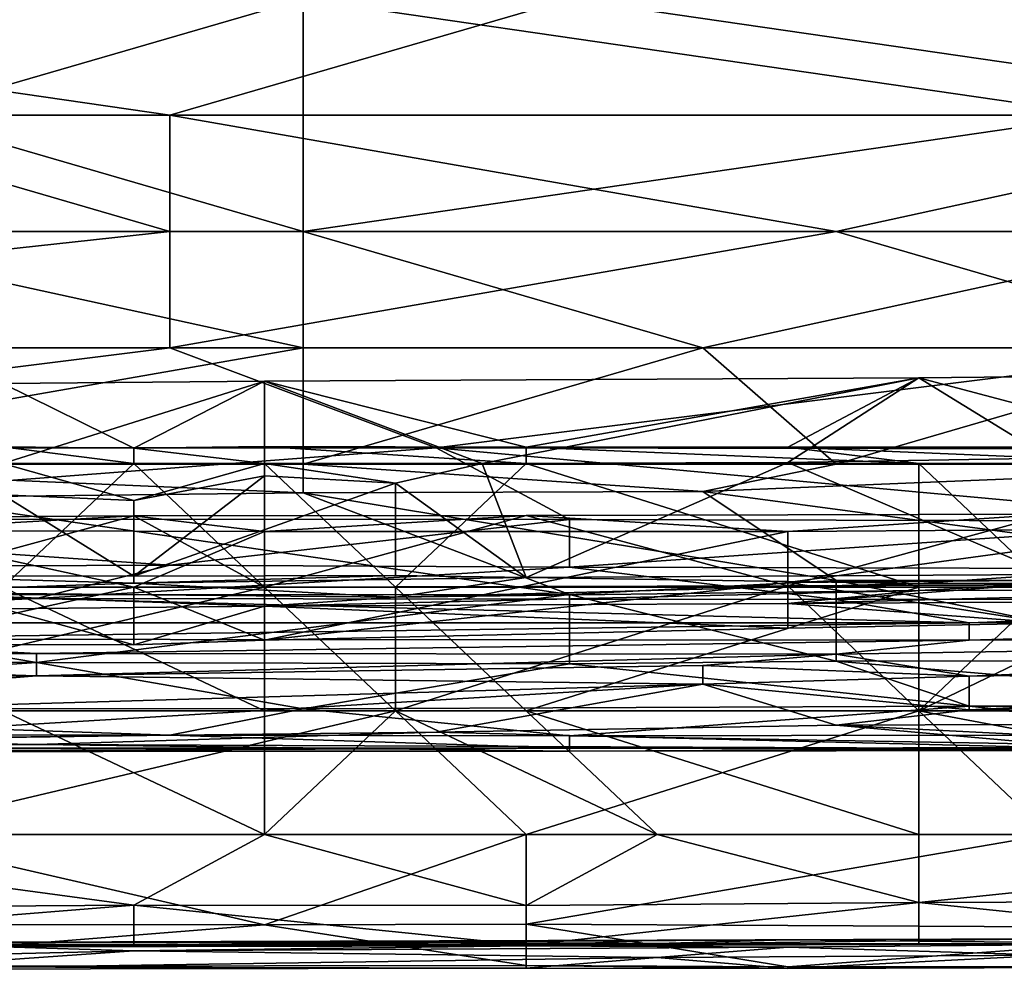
# Model space of a CAD drawing. Extents: x -161 to 11, y -10 to 160.
# Tile 66 of 256: x -0.4203 to -0.3872, y -0.3445 to -0.3126. Entities that reach past the tile are written whole.
import ezdxf

# ---------------------------------------------------------------- set-up
doc = ezdxf.new("R2010")
doc.units = 0

msp = doc.modelspace()

# ---------------------------------------------------------------- linework, layer by layer
for points in [[(-0.383943, -0.315807, 0.3771), (-0.383943, -0.307995, 0.379569), (-0.410769, -0.311901, 0.378775)], [(-0.442066, -0.311901, 0.264751), (-0.401827, -0.311901, 0.264763), (-0.41524, -0.315807, 0.265237)], [(-0.428653, -0.315807, 0.265246), (-0.442066, -0.311901, 0.264751), (-0.41524, -0.315807, 0.265237)], [(-0.424182, -0.315807, 0.377651), (-0.410769, -0.311901, 0.378775), (-0.437595, -0.311901, 0.379132)], [(-0.424182, -0.315807, 0.377651), (-0.410769, -0.315807, 0.377439), (-0.410769, -0.311901, 0.378775)], [(-0.401827, -0.311901, 0.264763), (-0.375001, -0.315807, 0.265221), (-0.41524, -0.315807, 0.265237)], [(-0.383943, -0.315807, 0.3771), (-0.410769, -0.311901, 0.378775), (-0.410769, -0.315807, 0.377439)], [(-0.375001, -0.311901, 0.264796), (-0.375001, -0.315807, 0.265221), (-0.401827, -0.311901, 0.264763)], [(-0.428653, -0.315807, 0.265246), (-0.41524, -0.319713, 0.26652), (-0.442066, -0.319713, 0.266492)], [(-0.428653, -0.319713, 0.376068), (-0.410769, -0.319713, 0.375784), (-0.424182, -0.315807, 0.377651)], [(-0.428653, -0.315807, 0.265246), (-0.41524, -0.315807, 0.265237), (-0.41524, -0.319713, 0.26652)], [(-0.410769, -0.319713, 0.375784), (-0.410769, -0.315807, 0.377439), (-0.424182, -0.315807, 0.377651)], [(-0.41524, -0.315807, 0.265237), (-0.375001, -0.315807, 0.265221), (-0.392885, -0.319713, 0.266442)], [(-0.392885, -0.319713, 0.266442), (-0.41524, -0.319713, 0.26652), (-0.41524, -0.315807, 0.265237)], [(-0.410769, -0.319713, 0.375784), (-0.379472, -0.319713, 0.37548), (-0.383943, -0.315807, 0.3771)], [(-0.383943, -0.315807, 0.3771), (-0.410769, -0.315807, 0.377439), (-0.410769, -0.319713, 0.375784)], [(-0.375001, -0.315807, 0.265221), (-0.375001, -0.319713, 0.266459), (-0.392885, -0.319713, 0.266442)], [(-0.41524, -0.319713, 0.26652), (-0.41524, -0.32362, 0.268908), (-0.451008, -0.32362, 0.268852)], [(-0.41524, -0.319713, 0.26652), (-0.451008, -0.32362, 0.268852), (-0.442066, -0.319713, 0.266492)], [(-0.410769, -0.32362, 0.373679), (-0.410769, -0.319713, 0.375784), (-0.428653, -0.319713, 0.376068)], [(-0.410769, -0.32362, 0.373679), (-0.428653, -0.319713, 0.376068), (-0.428653, -0.32362, 0.373946)], [(-0.392885, -0.319713, 0.266442), (-0.379472, -0.32362, 0.268811), (-0.41524, -0.32362, 0.268908)], [(-0.392885, -0.319713, 0.266442), (-0.41524, -0.32362, 0.268908), (-0.41524, -0.319713, 0.26652)], [(-0.397356, -0.32362, 0.373601), (-0.379472, -0.319713, 0.37548), (-0.410769, -0.319713, 0.375784)], [(-0.410769, -0.319713, 0.375784), (-0.410769, -0.32362, 0.373679), (-0.397356, -0.32362, 0.373601)], [(-0.397356, -0.32362, 0.373601), (-0.379472, -0.32362, 0.373473), (-0.379472, -0.319713, 0.37548)], [(-0.375001, -0.319713, 0.266459), (-0.379472, -0.32362, 0.268811), (-0.392885, -0.319713, 0.266442)], [(-0.442066, -0.32697, 0.272269), (-0.451008, -0.32362, 0.268852), (-0.41524, -0.32362, 0.268908)], [(-0.406298, -0.326973, 0.272269), (-0.442066, -0.32697, 0.272269), (-0.41524, -0.32362, 0.268908)], [(-0.433124, -0.327526, 0.371039), (-0.410769, -0.327526, 0.370814), (-0.410769, -0.32362, 0.373679)], [(-0.410769, -0.32362, 0.373679), (-0.428653, -0.32362, 0.373946), (-0.433124, -0.327526, 0.371039)], [(-0.406298, -0.326973, 0.272269), (-0.41524, -0.32362, 0.268908), (-0.379472, -0.32362, 0.268811)], [(-0.410769, -0.327526, 0.370814), (-0.392885, -0.327526, 0.370698), (-0.397356, -0.32362, 0.373601)], [(-0.397356, -0.32362, 0.373601), (-0.410769, -0.32362, 0.373679), (-0.410769, -0.327526, 0.370814)], [(-0.379472, -0.32362, 0.268811), (-0.361588, -0.327045, 0.272269), (-0.406298, -0.326973, 0.272269)], [(-0.379472, -0.32362, 0.373473), (-0.397356, -0.32362, 0.373601), (-0.392885, -0.327526, 0.370698)], [(-0.375001, -0.327526, 0.370583), (-0.379472, -0.32362, 0.373473), (-0.392885, -0.327526, 0.370698)], [(-0.412062, -0.327502, 0.22552), (-0.412062, -0.324738, 0.221806), (-0.420841, -0.327502, 0.225382)], [(-0.416451, -0.326988, 0.218049), (-0.420841, -0.324812, 0.221806), (-0.412062, -0.324738, 0.221806)], [(-0.420841, -0.324812, 0.221806), (-0.420841, -0.327502, 0.225382), (-0.412062, -0.324738, 0.221806)], [(-0.416451, -0.326988, 0.218049), (-0.412062, -0.324738, 0.221806), (-0.412062, -0.326926, 0.218049)], [(-0.412062, -0.324738, 0.221806), (-0.404759, -0.327502, 0.225563), (-0.390113, -0.324628, 0.221806)], [(-0.390113, -0.324628, 0.221806), (-0.403282, -0.326954, 0.218049), (-0.412062, -0.324738, 0.221806)], [(-0.412062, -0.324738, 0.221806), (-0.412062, -0.327502, 0.22552), (-0.404759, -0.327502, 0.225563)], [(-0.412062, -0.326926, 0.218049), (-0.412062, -0.324738, 0.221806), (-0.403282, -0.326954, 0.218049)], [(-0.404759, -0.327502, 0.225563), (-0.394503, -0.327464, 0.225563), (-0.390113, -0.324628, 0.221806)], [(-0.390113, -0.324628, 0.221806), (-0.394503, -0.326951, 0.218049), (-0.403282, -0.326954, 0.218049)], [(-0.385724, -0.327321, 0.225563), (-0.390113, -0.324628, 0.221806), (-0.394503, -0.327464, 0.225563)], [(-0.381334, -0.326947, 0.218049), (-0.394503, -0.326951, 0.218049), (-0.390113, -0.324628, 0.221806)], [(-0.390113, -0.324628, 0.221806), (-0.385724, -0.327321, 0.225563), (-0.381334, -0.324532, 0.221806)], [(-0.381334, -0.324532, 0.221806), (-0.381334, -0.326947, 0.218049), (-0.390113, -0.324628, 0.221806)], [(-0.420841, -0.32694, 0.218049), (-0.420841, -0.324812, 0.221806), (-0.416451, -0.326988, 0.218049)], [(-0.406298, -0.326973, 0.272269), (-0.437595, -0.329372, 0.276175), (-0.442066, -0.32697, 0.272269)], [(-0.437595, -0.329372, 0.276175), (-0.406298, -0.326973, 0.272269), (-0.401827, -0.329379, 0.276175)], [(-0.420841, -0.32694, 0.218049), (-0.416451, -0.327502, 0.217601), (-0.425231, -0.327502, 0.217596)], [(-0.416451, -0.326988, 0.218049), (-0.416451, -0.327502, 0.217601), (-0.420841, -0.32694, 0.218049)], [(-0.412062, -0.326926, 0.218049), (-0.412062, -0.327502, 0.217553), (-0.416451, -0.326988, 0.218049)], [(-0.416451, -0.327502, 0.217601), (-0.416451, -0.326988, 0.218049), (-0.412062, -0.327502, 0.217553)], [(-0.412062, -0.326926, 0.218049), (-0.403282, -0.326954, 0.218049), (-0.403282, -0.327502, 0.217589)], [(-0.403282, -0.327502, 0.217589), (-0.412062, -0.327502, 0.217553), (-0.412062, -0.326926, 0.218049)], [(-0.406298, -0.326973, 0.272269), (-0.361588, -0.327045, 0.272269), (-0.379472, -0.329434, 0.276175)], [(-0.401827, -0.329379, 0.276175), (-0.406298, -0.326973, 0.272269), (-0.379472, -0.329434, 0.276175)], [(-0.394503, -0.326951, 0.218049), (-0.390113, -0.327502, 0.217597), (-0.403282, -0.326954, 0.218049)], [(-0.390113, -0.327502, 0.217597), (-0.403282, -0.327502, 0.217589), (-0.403282, -0.326954, 0.218049)], [(-0.381334, -0.326947, 0.218049), (-0.381334, -0.327502, 0.217597), (-0.394503, -0.326951, 0.218049)], [(-0.394503, -0.326951, 0.218049), (-0.381334, -0.327502, 0.217597), (-0.390113, -0.327502, 0.217597)], [(-0.385724, -0.331231, 0.22932), (-0.385724, -0.327321, 0.225563), (-0.394503, -0.327464, 0.225563)], [(-0.410769, -0.328483, 0.369925), (-0.410769, -0.327526, 0.370814), (-0.433124, -0.327526, 0.371039)], [(-0.424182, -0.328636, 0.369925), (-0.410769, -0.328483, 0.369925), (-0.433124, -0.327526, 0.371039)], [(-0.425231, -0.327502, 0.217596), (-0.416451, -0.327502, 0.217601), (-0.420841, -0.331652, 0.216922)], [(-0.416451, -0.327502, 0.217601), (-0.412062, -0.331652, 0.216933), (-0.420841, -0.331652, 0.216922)], [(-0.416451, -0.328744, 0.225563), (-0.412062, -0.327502, 0.22552), (-0.420841, -0.327502, 0.225382)], [(-0.416451, -0.328744, 0.225563), (-0.420841, -0.327502, 0.225382), (-0.420841, -0.328547, 0.225563)], [(-0.412062, -0.327911, 0.225563), (-0.412062, -0.327502, 0.22552), (-0.416451, -0.328744, 0.225563)], [(-0.412062, -0.327502, 0.217553), (-0.412062, -0.331652, 0.216933), (-0.416451, -0.327502, 0.217601)], [(-0.404759, -0.327502, 0.225563), (-0.412062, -0.327502, 0.22552), (-0.407672, -0.328163, 0.225563)], [(-0.412062, -0.327502, 0.217553), (-0.403282, -0.327502, 0.217589), (-0.407672, -0.331652, 0.21703)], [(-0.407672, -0.328163, 0.225563), (-0.412062, -0.327502, 0.22552), (-0.412062, -0.327911, 0.225563)], [(-0.407672, -0.331652, 0.21703), (-0.412062, -0.331652, 0.216933), (-0.412062, -0.327502, 0.217553)], [(-0.397356, -0.328434, 0.369925), (-0.392885, -0.327526, 0.370698), (-0.410769, -0.327526, 0.370814)], [(-0.410769, -0.327526, 0.370814), (-0.410769, -0.328483, 0.369925), (-0.397356, -0.328434, 0.369925)], [(-0.403282, -0.327502, 0.217589), (-0.390113, -0.331652, 0.217263), (-0.407672, -0.331652, 0.21703)], [(-0.407672, -0.328163, 0.225563), (-0.403282, -0.331332, 0.22932), (-0.404759, -0.327502, 0.225563)], [(-0.404759, -0.327502, 0.225563), (-0.403282, -0.331332, 0.22932), (-0.394503, -0.327464, 0.225563)], [(-0.385724, -0.331231, 0.22932), (-0.394503, -0.327464, 0.225563), (-0.403282, -0.331332, 0.22932)], [(-0.403282, -0.327502, 0.217589), (-0.390113, -0.327502, 0.217597), (-0.390113, -0.331652, 0.217263)], [(-0.375001, -0.331432, 0.366384), (-0.375001, -0.327526, 0.370583), (-0.397356, -0.328434, 0.369925)], [(-0.392885, -0.327526, 0.370698), (-0.397356, -0.328434, 0.369925), (-0.375001, -0.327526, 0.370583)], [(-0.390113, -0.327502, 0.217597), (-0.381334, -0.327502, 0.217597), (-0.385724, -0.331652, 0.217131)], [(-0.385724, -0.331652, 0.217131), (-0.390113, -0.331652, 0.217263), (-0.390113, -0.327502, 0.217597)], [(-0.416451, -0.328744, 0.225563), (-0.416451, -0.331282, 0.22932), (-0.412062, -0.327911, 0.225563)], [(-0.412062, -0.327911, 0.225563), (-0.416451, -0.331282, 0.22932), (-0.407672, -0.328163, 0.225563)], [(-0.416451, -0.331282, 0.22932), (-0.407672, -0.331256, 0.22932), (-0.407672, -0.328163, 0.225563)], [(-0.403282, -0.331332, 0.22932), (-0.407672, -0.328163, 0.225563), (-0.407672, -0.331256, 0.22932)], [(-0.424182, -0.328636, 0.369925), (-0.433124, -0.33191, 0.366019), (-0.401827, -0.331901, 0.366019)], [(-0.416451, -0.331282, 0.22932), (-0.420841, -0.328547, 0.225563), (-0.425231, -0.331259, 0.22932)], [(-0.410769, -0.328483, 0.369925), (-0.424182, -0.328636, 0.369925), (-0.401827, -0.331901, 0.366019)], [(-0.420841, -0.328547, 0.225563), (-0.416451, -0.331282, 0.22932), (-0.416451, -0.328744, 0.225563)], [(-0.410769, -0.328483, 0.369925), (-0.392885, -0.331432, 0.366512), (-0.397356, -0.328434, 0.369925)], [(-0.410769, -0.328483, 0.369925), (-0.401827, -0.331901, 0.366019), (-0.392885, -0.331432, 0.366512)], [(-0.375001, -0.331432, 0.366384), (-0.397356, -0.328434, 0.369925), (-0.392885, -0.331432, 0.366512)], [(-0.416451, -0.329259, 0.266891), (-0.43401, -0.329365, 0.266891), (-0.425231, -0.331652, 0.270545)], [(-0.425231, -0.32975, 0.263134), (-0.43401, -0.329365, 0.266891), (-0.416451, -0.329259, 0.266891)], [(-0.425231, -0.331652, 0.270545), (-0.412062, -0.331652, 0.270633), (-0.416451, -0.329259, 0.266891)], [(-0.412062, -0.329781, 0.263134), (-0.425231, -0.32975, 0.263134), (-0.416451, -0.329259, 0.266891)], [(-0.403282, -0.329244, 0.266891), (-0.412062, -0.329781, 0.263134), (-0.416451, -0.329259, 0.266891)], [(-0.416451, -0.329259, 0.266891), (-0.412062, -0.331652, 0.270633), (-0.403282, -0.329244, 0.266891)], [(-0.412062, -0.329781, 0.263134), (-0.403282, -0.329244, 0.266891), (-0.394503, -0.329777, 0.263134)], [(-0.403282, -0.329244, 0.266891), (-0.412062, -0.331652, 0.270633), (-0.394503, -0.331604, 0.270649)], [(-0.403282, -0.329244, 0.266891), (-0.394503, -0.331604, 0.270649), (-0.385724, -0.329202, 0.266891)], [(-0.394503, -0.329777, 0.263134), (-0.403282, -0.329244, 0.266891), (-0.385724, -0.329202, 0.266891)], [(-0.381334, -0.32969, 0.263134), (-0.394503, -0.329777, 0.263134), (-0.385724, -0.329202, 0.266891)], [(-0.394503, -0.331604, 0.270649), (-0.381334, -0.331561, 0.270649), (-0.385724, -0.329202, 0.266891)], [(-0.437595, -0.329372, 0.276175), (-0.401827, -0.329379, 0.276175), (-0.41524, -0.330909, 0.280081)], [(-0.437595, -0.331005, 0.280081), (-0.437595, -0.329372, 0.276175), (-0.41524, -0.330909, 0.280081)], [(-0.41524, -0.330909, 0.280081), (-0.401827, -0.329379, 0.276175), (-0.401827, -0.330975, 0.280081)], [(-0.401827, -0.330975, 0.280081), (-0.401827, -0.329379, 0.276175), (-0.379472, -0.329434, 0.276175)], [(-0.401827, -0.330975, 0.280081), (-0.379472, -0.329434, 0.276175), (-0.379472, -0.331033, 0.280081)], [(-0.381334, -0.32969, 0.263134), (-0.394503, -0.3315, 0.259377), (-0.394503, -0.329777, 0.263134)], [(-0.394503, -0.3315, 0.259377), (-0.381334, -0.32969, 0.263134), (-0.376944, -0.331344, 0.259377)], [(-0.412062, -0.329781, 0.263134), (-0.416451, -0.331652, 0.259096), (-0.425231, -0.32975, 0.263134)], [(-0.425231, -0.331652, 0.259071), (-0.425231, -0.32975, 0.263134), (-0.416451, -0.331652, 0.259096)], [(-0.412062, -0.329781, 0.263134), (-0.412062, -0.333435, 0.25562), (-0.416451, -0.331652, 0.259096)], [(-0.394503, -0.329777, 0.263134), (-0.412062, -0.333435, 0.25562), (-0.412062, -0.329781, 0.263134)], [(-0.412062, -0.333435, 0.25562), (-0.394503, -0.329777, 0.263134), (-0.394503, -0.3315, 0.259377)], [(-0.41524, -0.330909, 0.280081), (-0.419711, -0.33203, 0.283987), (-0.437595, -0.331005, 0.280081)], [(-0.419711, -0.33203, 0.283987), (-0.437595, -0.332037, 0.283987), (-0.437595, -0.331005, 0.280081)], [(-0.419711, -0.33203, 0.283987), (-0.41524, -0.330909, 0.280081), (-0.401827, -0.330975, 0.280081)], [(-0.401827, -0.330975, 0.280081), (-0.392885, -0.332069, 0.283987), (-0.419711, -0.33203, 0.283987)], [(-0.392885, -0.332069, 0.283987), (-0.401827, -0.330975, 0.280081), (-0.379472, -0.331033, 0.280081)], [(-0.425231, -0.331259, 0.22932), (-0.425231, -0.331823, 0.240592), (-0.416451, -0.331519, 0.233077)], [(-0.425231, -0.331259, 0.22932), (-0.416451, -0.331519, 0.233077), (-0.416451, -0.331282, 0.22932)], [(-0.407672, -0.331256, 0.22932), (-0.416451, -0.331519, 0.233077), (-0.403282, -0.331332, 0.22932)], [(-0.407672, -0.331256, 0.22932), (-0.416451, -0.331282, 0.22932), (-0.416451, -0.331519, 0.233077)], [(-0.416451, -0.331519, 0.233077), (-0.407672, -0.33199, 0.244349), (-0.403282, -0.331332, 0.22932)], [(-0.403282, -0.331332, 0.22932), (-0.407672, -0.33199, 0.244349), (-0.390113, -0.331525, 0.233077)], [(-0.403282, -0.331332, 0.22932), (-0.390113, -0.331525, 0.233077), (-0.385724, -0.331231, 0.22932)], [(-0.385724, -0.332859, 0.25562), (-0.394503, -0.3315, 0.259377), (-0.376944, -0.331344, 0.259377)], [(-0.366059, -0.332015, 0.283987), (-0.392885, -0.332069, 0.283987), (-0.379472, -0.331033, 0.280081)], [(-0.390113, -0.331525, 0.233077), (-0.385724, -0.331525, 0.233077), (-0.385724, -0.331231, 0.22932)], [(-0.412062, -0.331652, 0.270633), (-0.425231, -0.331652, 0.270545), (-0.42962, -0.335802, 0.273654)], [(-0.407672, -0.335802, 0.273719), (-0.412062, -0.331652, 0.270633), (-0.42962, -0.335802, 0.273654)], [(-0.407672, -0.33199, 0.244349), (-0.416451, -0.331519, 0.233077), (-0.425231, -0.331823, 0.240592)], [(-0.416451, -0.331652, 0.259096), (-0.425231, -0.333574, 0.25562), (-0.425231, -0.331652, 0.259071)], [(-0.425231, -0.333574, 0.25562), (-0.416451, -0.331652, 0.259096), (-0.416451, -0.333587, 0.25562)], [(-0.412062, -0.331652, 0.216933), (-0.412062, -0.335802, 0.216042), (-0.420841, -0.331652, 0.216922)], [(-0.412062, -0.335802, 0.216042), (-0.420841, -0.335802, 0.216135), (-0.420841, -0.331652, 0.216922)], [(-0.416451, -0.333587, 0.25562), (-0.416451, -0.331652, 0.259096), (-0.412062, -0.333435, 0.25562)], [(-0.394503, -0.3315, 0.259377), (-0.394503, -0.33303, 0.25562), (-0.412062, -0.333435, 0.25562)], [(-0.394503, -0.331604, 0.270649), (-0.412062, -0.331652, 0.270633), (-0.407672, -0.335802, 0.273719)], [(-0.407672, -0.331652, 0.21703), (-0.407672, -0.335802, 0.216136), (-0.412062, -0.331652, 0.216933)], [(-0.407672, -0.335802, 0.216136), (-0.412062, -0.335802, 0.216042), (-0.412062, -0.331652, 0.216933)], [(-0.407672, -0.33199, 0.244349), (-0.390113, -0.331763, 0.240592), (-0.390113, -0.331525, 0.233077)], [(-0.407672, -0.335802, 0.273719), (-0.390113, -0.335802, 0.273759), (-0.394503, -0.331604, 0.270649)], [(-0.407672, -0.331652, 0.21703), (-0.390113, -0.331652, 0.217263), (-0.403282, -0.335802, 0.216116)], [(-0.403282, -0.335802, 0.216116), (-0.407672, -0.335802, 0.216136), (-0.407672, -0.331652, 0.21703)], [(-0.390113, -0.331652, 0.217263), (-0.390113, -0.335802, 0.216191), (-0.403282, -0.335802, 0.216116)], [(-0.401827, -0.331901, 0.366019), (-0.392885, -0.334131, 0.362112), (-0.392885, -0.331432, 0.366512)], [(-0.394503, -0.33303, 0.25562), (-0.394503, -0.3315, 0.259377), (-0.385724, -0.332859, 0.25562)], [(-0.394503, -0.331604, 0.270649), (-0.390113, -0.335802, 0.273759), (-0.381334, -0.331561, 0.270649)], [(-0.392885, -0.331432, 0.366512), (-0.379472, -0.334129, 0.362112), (-0.375001, -0.331432, 0.366384)], [(-0.392885, -0.331432, 0.366512), (-0.392885, -0.334131, 0.362112), (-0.379472, -0.334129, 0.362112)], [(-0.376944, -0.331725, 0.240592), (-0.385724, -0.331525, 0.233077), (-0.390113, -0.331763, 0.240592)], [(-0.390113, -0.331525, 0.233077), (-0.390113, -0.331763, 0.240592), (-0.385724, -0.331525, 0.233077)], [(-0.368165, -0.335802, 0.273929), (-0.381334, -0.331561, 0.270649), (-0.390113, -0.335802, 0.273759)], [(-0.385724, -0.331652, 0.217131), (-0.376944, -0.335802, 0.216085), (-0.390113, -0.335802, 0.216191)], [(-0.385724, -0.331652, 0.217131), (-0.390113, -0.335802, 0.216191), (-0.390113, -0.331652, 0.217263)], [(-0.419711, -0.33418, 0.362112), (-0.433124, -0.33191, 0.366019), (-0.446537, -0.334166, 0.362112)], [(-0.419711, -0.33418, 0.362112), (-0.401827, -0.331901, 0.366019), (-0.433124, -0.33191, 0.366019)], [(-0.425231, -0.331823, 0.240592), (-0.412062, -0.332294, 0.251863), (-0.407672, -0.33199, 0.244349)], [(-0.412062, -0.332294, 0.251863), (-0.425231, -0.331823, 0.240592), (-0.420841, -0.332376, 0.251863)], [(-0.419711, -0.33418, 0.362112), (-0.401827, -0.334227, 0.362112), (-0.401827, -0.331901, 0.366019)], [(-0.394503, -0.332194, 0.251863), (-0.390113, -0.331763, 0.240592), (-0.412062, -0.332294, 0.251863)], [(-0.390113, -0.331763, 0.240592), (-0.407672, -0.33199, 0.244349), (-0.412062, -0.332294, 0.251863)], [(-0.392885, -0.334131, 0.362112), (-0.401827, -0.331901, 0.366019), (-0.401827, -0.334227, 0.362112)], [(-0.394503, -0.332194, 0.251863), (-0.381334, -0.332125, 0.251863), (-0.376944, -0.331725, 0.240592)], [(-0.376944, -0.331725, 0.240592), (-0.390113, -0.331763, 0.240592), (-0.394503, -0.332194, 0.251863)], [(-0.419711, -0.33203, 0.283987), (-0.388414, -0.332847, 0.287894), (-0.437595, -0.332847, 0.287894)], [(-0.419711, -0.33203, 0.283987), (-0.437595, -0.332847, 0.287894), (-0.437595, -0.332037, 0.283987)], [(-0.420841, -0.332376, 0.251863), (-0.416451, -0.333587, 0.25562), (-0.412062, -0.332294, 0.251863)], [(-0.388414, -0.332847, 0.287894), (-0.419711, -0.33203, 0.283987), (-0.392885, -0.332069, 0.283987)], [(-0.416451, -0.333587, 0.25562), (-0.412062, -0.333435, 0.25562), (-0.412062, -0.332294, 0.251863)], [(-0.394503, -0.33303, 0.25562), (-0.394503, -0.332194, 0.251863), (-0.412062, -0.332294, 0.251863)], [(-0.412062, -0.332294, 0.251863), (-0.412062, -0.333435, 0.25562), (-0.394503, -0.33303, 0.25562)], [(-0.394503, -0.332194, 0.251863), (-0.385724, -0.332859, 0.25562), (-0.381334, -0.332125, 0.251863)], [(-0.394503, -0.332194, 0.251863), (-0.394503, -0.33303, 0.25562), (-0.385724, -0.332859, 0.25562)], [(-0.366059, -0.332015, 0.283987), (-0.388414, -0.332847, 0.287894), (-0.392885, -0.332069, 0.283987)], [(-0.388414, -0.332847, 0.287894), (-0.366059, -0.332015, 0.283987), (-0.366059, -0.332768, 0.287894)], [(-0.420841, -0.332376, 0.251863), (-0.425231, -0.333574, 0.25562), (-0.416451, -0.333587, 0.25562)], [(-0.428653, -0.333395, 0.2918), (-0.437595, -0.332847, 0.287894), (-0.388414, -0.332847, 0.287894)], [(-0.428653, -0.333395, 0.2918), (-0.388414, -0.332847, 0.287894), (-0.388414, -0.333435, 0.2918)], [(-0.366059, -0.332768, 0.287894), (-0.357117, -0.333345, 0.2918), (-0.388414, -0.333435, 0.2918)], [(-0.388414, -0.333435, 0.2918), (-0.388414, -0.332847, 0.287894), (-0.366059, -0.332768, 0.287894)], [(-0.419711, -0.333879, 0.295706), (-0.442066, -0.333922, 0.295706), (-0.428653, -0.333395, 0.2918)], [(-0.419711, -0.333879, 0.295706), (-0.428653, -0.333395, 0.2918), (-0.388414, -0.333435, 0.2918)], [(-0.388414, -0.333435, 0.2918), (-0.392885, -0.333902, 0.295706), (-0.419711, -0.333879, 0.295706)], [(-0.388414, -0.334635, 0.303519), (-0.392885, -0.333902, 0.295706), (-0.357117, -0.333345, 0.2918)], [(-0.392885, -0.333902, 0.295706), (-0.388414, -0.333435, 0.2918), (-0.357117, -0.333345, 0.2918)], [(-0.357117, -0.333345, 0.2918), (-0.357117, -0.334214, 0.299612), (-0.388414, -0.334635, 0.303519)], [(-0.446537, -0.33469, 0.303519), (-0.442066, -0.333922, 0.295706), (-0.419711, -0.334624, 0.303519)], [(-0.419711, -0.333879, 0.295706), (-0.419711, -0.334624, 0.303519), (-0.442066, -0.333922, 0.295706)], [(-0.419711, -0.334624, 0.303519), (-0.419711, -0.333879, 0.295706), (-0.392885, -0.333902, 0.295706)], [(-0.397356, -0.334286, 0.299612), (-0.419711, -0.334624, 0.303519), (-0.392885, -0.333902, 0.295706)], [(-0.392885, -0.333902, 0.295706), (-0.388414, -0.334635, 0.303519), (-0.397356, -0.334286, 0.299612)], [(-0.446537, -0.334166, 0.362112), (-0.442066, -0.335702, 0.358206), (-0.419711, -0.33418, 0.362112)], [(-0.442066, -0.335702, 0.358206), (-0.410769, -0.335736, 0.358206), (-0.419711, -0.33418, 0.362112)], [(-0.419711, -0.33418, 0.362112), (-0.410769, -0.335736, 0.358206), (-0.401827, -0.334227, 0.362112)], [(-0.397356, -0.334286, 0.299612), (-0.397356, -0.334913, 0.307425), (-0.419711, -0.334624, 0.303519)], [(-0.388414, -0.335641, 0.358206), (-0.401827, -0.334227, 0.362112), (-0.410769, -0.335736, 0.358206)], [(-0.388414, -0.335641, 0.358206), (-0.392885, -0.334131, 0.362112), (-0.401827, -0.334227, 0.362112)], [(-0.397356, -0.334913, 0.307425), (-0.397356, -0.334286, 0.299612), (-0.388414, -0.334635, 0.303519)], [(-0.375001, -0.335646, 0.358206), (-0.379472, -0.334129, 0.362112), (-0.392885, -0.334131, 0.362112)], [(-0.375001, -0.335646, 0.358206), (-0.392885, -0.334131, 0.362112), (-0.388414, -0.335641, 0.358206)], [(-0.388414, -0.335764, 0.319144), (-0.357117, -0.334214, 0.299612), (-0.352646, -0.335155, 0.311331)], [(-0.388414, -0.335764, 0.319144), (-0.388414, -0.334635, 0.303519), (-0.357117, -0.334214, 0.299612)], [(-0.419711, -0.334624, 0.303519), (-0.437595, -0.336085, 0.32305), (-0.446537, -0.33469, 0.303519)], [(-0.437595, -0.336085, 0.32305), (-0.419711, -0.334624, 0.303519), (-0.397356, -0.334913, 0.307425)], [(-0.388414, -0.334635, 0.303519), (-0.388414, -0.335764, 0.319144), (-0.397356, -0.334913, 0.307425)], [(-0.428653, -0.336781, 0.334769), (-0.437595, -0.336085, 0.32305), (-0.397356, -0.334913, 0.307425)], [(-0.428653, -0.336781, 0.334769), (-0.397356, -0.334913, 0.307425), (-0.406298, -0.33652, 0.330862)], [(-0.406298, -0.33652, 0.330862), (-0.397356, -0.334913, 0.307425), (-0.392885, -0.33628, 0.326956)], [(-0.397356, -0.334913, 0.307425), (-0.388414, -0.335764, 0.319144), (-0.392885, -0.33628, 0.326956)], [(-0.375001, -0.336218, 0.326956), (-0.388414, -0.335764, 0.319144), (-0.352646, -0.335155, 0.311331)], [(-0.410769, -0.335736, 0.358206), (-0.401827, -0.336647, 0.3543), (-0.388414, -0.335641, 0.358206)], [(-0.388414, -0.335641, 0.358206), (-0.401827, -0.336647, 0.3543), (-0.379472, -0.336607, 0.3543)], [(-0.388414, -0.335641, 0.358206), (-0.379472, -0.336607, 0.3543), (-0.375001, -0.335646, 0.358206)], [(-0.442066, -0.335702, 0.358206), (-0.45995, -0.33661, 0.3543), (-0.41524, -0.336617, 0.3543)], [(-0.442066, -0.335702, 0.358206), (-0.41524, -0.336617, 0.3543), (-0.410769, -0.335736, 0.358206)], [(-0.420841, -0.335802, 0.216135), (-0.412062, -0.339952, 0.216283), (-0.43401, -0.339952, 0.216283)], [(-0.42962, -0.335802, 0.273654), (-0.425231, -0.339952, 0.273175), (-0.407672, -0.335802, 0.273719)], [(-0.403282, -0.339952, 0.273222), (-0.407672, -0.335802, 0.273719), (-0.425231, -0.339952, 0.273175)], [(-0.412062, -0.335802, 0.216042), (-0.412062, -0.339952, 0.216283), (-0.420841, -0.335802, 0.216135)], [(-0.410769, -0.335736, 0.358206), (-0.41524, -0.336617, 0.3543), (-0.401827, -0.336647, 0.3543)], [(-0.407672, -0.335802, 0.216136), (-0.398893, -0.339952, 0.216312), (-0.412062, -0.339952, 0.216283)], [(-0.407672, -0.335802, 0.216136), (-0.412062, -0.339952, 0.216283), (-0.412062, -0.335802, 0.216042)], [(-0.407672, -0.335802, 0.273719), (-0.403282, -0.339952, 0.273222), (-0.390113, -0.335802, 0.273759)], [(-0.407672, -0.335802, 0.216136), (-0.403282, -0.335802, 0.216116), (-0.398893, -0.339952, 0.216312)], [(-0.385724, -0.339952, 0.273305), (-0.390113, -0.335802, 0.273759), (-0.403282, -0.339952, 0.273222)], [(-0.390113, -0.335802, 0.216191), (-0.390113, -0.339952, 0.216364), (-0.403282, -0.335802, 0.216116)], [(-0.390113, -0.339952, 0.216364), (-0.398893, -0.339952, 0.216312), (-0.403282, -0.335802, 0.216116)], [(-0.375001, -0.336218, 0.326956), (-0.392885, -0.33628, 0.326956), (-0.388414, -0.335764, 0.319144)], [(-0.390113, -0.335802, 0.273759), (-0.385724, -0.339952, 0.273305), (-0.368165, -0.335802, 0.273929)], [(-0.376944, -0.335802, 0.216085), (-0.368165, -0.339952, 0.216385), (-0.390113, -0.335802, 0.216191)], [(-0.368165, -0.339952, 0.216385), (-0.390113, -0.339952, 0.216364), (-0.390113, -0.335802, 0.216191)], [(-0.406298, -0.33652, 0.330862), (-0.392885, -0.33628, 0.326956), (-0.383943, -0.337082, 0.342581)], [(-0.383943, -0.336731, 0.334769), (-0.392885, -0.33628, 0.326956), (-0.375001, -0.336218, 0.326956)], [(-0.392885, -0.33628, 0.326956), (-0.383943, -0.336731, 0.334769), (-0.383943, -0.337082, 0.342581)], [(-0.446537, -0.337059, 0.350394), (-0.41524, -0.336617, 0.3543), (-0.45995, -0.33661, 0.3543)], [(-0.41524, -0.336617, 0.3543), (-0.446537, -0.337059, 0.350394), (-0.401827, -0.337052, 0.350394)], [(-0.419711, -0.336938, 0.338675), (-0.428653, -0.336781, 0.334769), (-0.406298, -0.33652, 0.330862)], [(-0.419711, -0.336938, 0.338675), (-0.406298, -0.33652, 0.330862), (-0.383943, -0.337082, 0.342581)], [(-0.41524, -0.336617, 0.3543), (-0.401827, -0.337052, 0.350394), (-0.401827, -0.336647, 0.3543)], [(-0.401827, -0.336647, 0.3543), (-0.379472, -0.337036, 0.350394), (-0.379472, -0.336607, 0.3543)], [(-0.437595, -0.337131, 0.342581), (-0.428653, -0.336781, 0.334769), (-0.419711, -0.336938, 0.338675)], [(-0.401827, -0.337159, 0.346487), (-0.437595, -0.337131, 0.342581), (-0.419711, -0.336938, 0.338675)], [(-0.383943, -0.337082, 0.342581), (-0.401827, -0.337159, 0.346487), (-0.419711, -0.336938, 0.338675)], [(-0.401827, -0.336647, 0.3543), (-0.401827, -0.337052, 0.350394), (-0.379472, -0.337036, 0.350394)], [(-0.433124, -0.33718, 0.346487), (-0.401827, -0.337052, 0.350394), (-0.446537, -0.337059, 0.350394)], [(-0.433124, -0.33718, 0.346487), (-0.437595, -0.337131, 0.342581), (-0.401827, -0.337159, 0.346487)], [(-0.433124, -0.33718, 0.346487), (-0.401827, -0.337159, 0.346487), (-0.401827, -0.337052, 0.350394)], [(-0.379472, -0.337036, 0.350394), (-0.401827, -0.337052, 0.350394), (-0.375001, -0.337119, 0.346487)], [(-0.401827, -0.337052, 0.350394), (-0.401827, -0.337159, 0.346487), (-0.375001, -0.337119, 0.346487)], [(-0.383943, -0.337082, 0.342581), (-0.375001, -0.337119, 0.346487), (-0.401827, -0.337159, 0.346487)], [(-0.43401, -0.339952, 0.216283), (-0.416451, -0.342323, 0.218049), (-0.42962, -0.342419, 0.218049)], [(-0.412062, -0.339952, 0.216283), (-0.416451, -0.342323, 0.218049), (-0.43401, -0.339952, 0.216283)], [(-0.412062, -0.342988, 0.270649), (-0.403282, -0.339952, 0.273222), (-0.425231, -0.339952, 0.273175)], [(-0.412062, -0.342988, 0.270649), (-0.425231, -0.339952, 0.273175), (-0.425231, -0.342971, 0.270649)], [(-0.416451, -0.342323, 0.218049), (-0.412062, -0.339952, 0.216283), (-0.403282, -0.342339, 0.218049)], [(-0.403282, -0.34297, 0.270649), (-0.403282, -0.339952, 0.273222), (-0.412062, -0.342988, 0.270649)], [(-0.398893, -0.339952, 0.216312), (-0.403282, -0.342339, 0.218049), (-0.412062, -0.339952, 0.216283)], [(-0.403282, -0.342339, 0.218049), (-0.398893, -0.339952, 0.216312), (-0.390113, -0.342242, 0.218049)], [(-0.376944, -0.343098, 0.270649), (-0.385724, -0.339952, 0.273305), (-0.403282, -0.34297, 0.270649)], [(-0.385724, -0.339952, 0.273305), (-0.403282, -0.339952, 0.273222), (-0.403282, -0.34297, 0.270649)], [(-0.390113, -0.339952, 0.216364), (-0.390113, -0.342242, 0.218049), (-0.398893, -0.339952, 0.216312)], [(-0.363775, -0.342142, 0.218049), (-0.390113, -0.342242, 0.218049), (-0.368165, -0.339952, 0.216385)], [(-0.368165, -0.339952, 0.216385), (-0.390113, -0.342242, 0.218049), (-0.390113, -0.339952, 0.216364)], [(-0.403282, -0.34367, 0.221806), (-0.390113, -0.342242, 0.218049), (-0.390113, -0.343636, 0.221806)], [(-0.403282, -0.34367, 0.221806), (-0.403282, -0.342339, 0.218049), (-0.390113, -0.342242, 0.218049)], [(-0.390113, -0.342242, 0.218049), (-0.363775, -0.342142, 0.218049), (-0.376944, -0.343597, 0.221806)], [(-0.376944, -0.343597, 0.221806), (-0.390113, -0.343636, 0.221806), (-0.390113, -0.342242, 0.218049)], [(-0.43401, -0.343739, 0.221806), (-0.42962, -0.342419, 0.218049), (-0.416451, -0.342323, 0.218049)], [(-0.416451, -0.342323, 0.218049), (-0.416451, -0.34372, 0.221806), (-0.43401, -0.343739, 0.221806)], [(-0.416451, -0.34372, 0.221806), (-0.416451, -0.342323, 0.218049), (-0.403282, -0.34367, 0.221806)], [(-0.403282, -0.342339, 0.218049), (-0.403282, -0.34367, 0.221806), (-0.416451, -0.342323, 0.218049)], [(-0.425231, -0.342971, 0.270649), (-0.42962, -0.344384, 0.266891), (-0.412062, -0.342988, 0.270649)], [(-0.42962, -0.344384, 0.266891), (-0.403282, -0.344356, 0.266891), (-0.412062, -0.342988, 0.270649)], [(-0.412062, -0.342988, 0.270649), (-0.403282, -0.344356, 0.266891), (-0.403282, -0.34297, 0.270649)], [(-0.394503, -0.344401, 0.266891), (-0.376944, -0.343098, 0.270649), (-0.403282, -0.34297, 0.270649)], [(-0.403282, -0.34297, 0.270649), (-0.403282, -0.344356, 0.266891), (-0.394503, -0.344401, 0.266891)], [(-0.376944, -0.343098, 0.270649), (-0.394503, -0.344401, 0.266891), (-0.368165, -0.344363, 0.266891)], [(-0.420841, -0.343574, 0.233077), (-0.42962, -0.343605, 0.22932), (-0.407672, -0.343568, 0.22932)], [(-0.42962, -0.343605, 0.22932), (-0.416451, -0.343654, 0.225563), (-0.407672, -0.343568, 0.22932)], [(-0.398893, -0.343505, 0.233077), (-0.403282, -0.343687, 0.244349), (-0.420841, -0.343731, 0.244349)], [(-0.398893, -0.343505, 0.233077), (-0.420841, -0.343574, 0.233077), (-0.407672, -0.343568, 0.22932)], [(-0.420841, -0.343731, 0.244349), (-0.420841, -0.343574, 0.233077), (-0.398893, -0.343505, 0.233077)], [(-0.407672, -0.343568, 0.22932), (-0.416451, -0.343654, 0.225563), (-0.398893, -0.343619, 0.225563)], [(-0.398893, -0.343505, 0.233077), (-0.407672, -0.343568, 0.22932), (-0.394503, -0.34349, 0.22932)], [(-0.407672, -0.343568, 0.22932), (-0.398893, -0.343619, 0.225563), (-0.394503, -0.34349, 0.22932)], [(-0.403282, -0.343687, 0.244349), (-0.385724, -0.343457, 0.233077), (-0.381334, -0.343615, 0.244349)], [(-0.403282, -0.343687, 0.244349), (-0.398893, -0.343505, 0.233077), (-0.385724, -0.343457, 0.233077)], [(-0.398893, -0.343505, 0.233077), (-0.394503, -0.34349, 0.22932), (-0.385724, -0.343457, 0.233077)], [(-0.394503, -0.34349, 0.22932), (-0.398893, -0.343619, 0.225563), (-0.381334, -0.34362, 0.225563)], [(-0.394503, -0.34349, 0.22932), (-0.381334, -0.34362, 0.225563), (-0.385724, -0.343457, 0.233077)], [(-0.416451, -0.343654, 0.225563), (-0.42962, -0.343605, 0.22932), (-0.43401, -0.343722, 0.225563)], [(-0.43401, -0.343722, 0.225563), (-0.43401, -0.343739, 0.221806), (-0.416451, -0.343654, 0.225563)], [(-0.43401, -0.343739, 0.221806), (-0.416451, -0.34372, 0.221806), (-0.416451, -0.343654, 0.225563)], [(-0.42962, -0.344176, 0.25562), (-0.420841, -0.343731, 0.244349), (-0.416451, -0.343857, 0.248106)], [(-0.42962, -0.344176, 0.25562), (-0.416451, -0.343857, 0.248106), (-0.425231, -0.344481, 0.263134)], [(-0.398893, -0.344089, 0.25562), (-0.425231, -0.344481, 0.263134), (-0.416451, -0.343857, 0.248106)], [(-0.403282, -0.343687, 0.244349), (-0.416451, -0.343857, 0.248106), (-0.420841, -0.343731, 0.244349)], [(-0.398893, -0.343619, 0.225563), (-0.416451, -0.343654, 0.225563), (-0.403282, -0.34367, 0.221806)], [(-0.416451, -0.343654, 0.225563), (-0.416451, -0.34372, 0.221806), (-0.403282, -0.34367, 0.221806)], [(-0.416451, -0.343857, 0.248106), (-0.403282, -0.343687, 0.244349), (-0.394503, -0.343739, 0.248106)], [(-0.416451, -0.343857, 0.248106), (-0.394503, -0.343739, 0.248106), (-0.398893, -0.344089, 0.25562)], [(-0.394503, -0.343739, 0.248106), (-0.403282, -0.343687, 0.244349), (-0.381334, -0.343615, 0.244349)], [(-0.398893, -0.343619, 0.225563), (-0.403282, -0.34367, 0.221806), (-0.390113, -0.343636, 0.221806)], [(-0.398893, -0.343619, 0.225563), (-0.390113, -0.343636, 0.221806), (-0.381334, -0.34362, 0.225563)], [(-0.385724, -0.344001, 0.25562), (-0.398893, -0.344089, 0.25562), (-0.394503, -0.343739, 0.248106)], [(-0.381334, -0.343615, 0.244349), (-0.385724, -0.344001, 0.25562), (-0.394503, -0.343739, 0.248106)], [(-0.381334, -0.34362, 0.225563), (-0.390113, -0.343636, 0.221806), (-0.376944, -0.343597, 0.221806)], [(-0.398893, -0.344089, 0.25562), (-0.403282, -0.344438, 0.263134), (-0.425231, -0.344481, 0.263134)], [(-0.398893, -0.344089, 0.25562), (-0.394503, -0.344449, 0.263134), (-0.403282, -0.344438, 0.263134)], [(-0.394503, -0.344449, 0.263134), (-0.398893, -0.344089, 0.25562), (-0.385724, -0.344001, 0.25562)], [(-0.385724, -0.344001, 0.25562), (-0.381334, -0.34441, 0.263134), (-0.394503, -0.344449, 0.263134)], [(-0.42962, -0.344384, 0.266891), (-0.403282, -0.344438, 0.263134), (-0.403282, -0.344356, 0.266891)], [(-0.403282, -0.344438, 0.263134), (-0.42962, -0.344384, 0.266891), (-0.425231, -0.344481, 0.263134)], [(-0.394503, -0.344449, 0.263134), (-0.394503, -0.344401, 0.266891), (-0.403282, -0.344356, 0.266891)], [(-0.403282, -0.344356, 0.266891), (-0.403282, -0.344438, 0.263134), (-0.394503, -0.344449, 0.263134)], [(-0.381334, -0.34441, 0.263134), (-0.368165, -0.344363, 0.266891), (-0.394503, -0.344401, 0.266891)], [(-0.394503, -0.344401, 0.266891), (-0.394503, -0.344449, 0.263134), (-0.381334, -0.34441, 0.263134)]]:
    msp.add_3dface(points)

doc.saveas('drawing.dxf')
